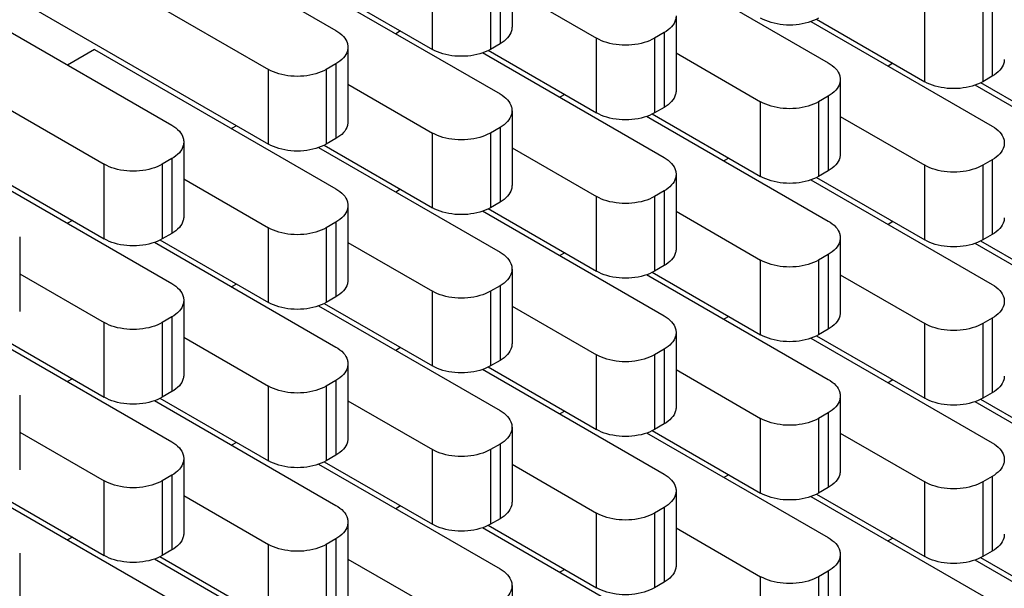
# Model space of a CAD drawing. Header units: inches. Extents: x 0 to 34, y 0 to 22.
# Tile 44 of 59: x 24.563 to 25.284, y 15.785 to 16.202. Entities that reach past the tile are written whole.
import ezdxf

# ---------------------------------------------------------------- set-up
doc = ezdxf.new("R2010")
doc.units = ezdxf.units.IN
doc.header["$LTSCALE"] = 1.87
doc.header["$MEASUREMENT"] = 0
doc.layers.get('0').update_dxf_attribs({"linetype": 'CONTINUOUS'})

msp = doc.modelspace()

# ---------------------------------------------------------------- linework, layer by layer
at = {"color": 7, "linetype": 'CONTINUOUS'}
for p, q in [((24.61805, 16.29594), (24.79483, 16.19387)), ((24.68877, 16.28206), (24.86554, 16.18)), ((24.56856, 16.26736), (24.74533, 16.16529)), ((24.92383, 16.25103), (24.92383, 16.19633)), ((24.73826, 16.24941), (24.91504, 16.14734)), ((25.02246, 16.247), (25.15546, 16.17021)), ((24.91504, 16.23878), (24.91504, 16.18408)), ((24.86554, 16.18), (24.86554, 16.2347)), ((24.90797, 16.2347), (24.90797, 16.18)), ((24.49785, 16.22653), (24.67462, 16.12446)), ((24.92383, 16.22392), (24.98575, 16.18817)), ((25.27566, 16.21512), (25.27566, 16.16042)), ((24.56856, 16.21266), (24.74533, 16.11059)), ((25.22617, 16.15634), (25.22617, 16.21104)), ((25.26859, 16.21104), (25.26859, 16.15634)), ((25.04403, 16.2045), (25.04403, 16.14979)), ((25.14267, 16.20047), (25.27566, 16.12368)), ((25.14676, 16.20219), (25.22617, 16.15634)), ((24.44835, 16.19795), (24.62513, 16.09589)), ((24.84219, 16.19348), (24.83866, 16.19144)), ((25.03525, 16.19225), (25.02818, 16.18817)), ((25.03525, 16.19225), (25.03525, 16.13755)), ((24.98575, 16.13346), (24.98575, 16.18817)), ((25.02818, 16.18817), (25.02818, 16.13346)), ((24.61805, 16.18), (24.59825, 16.16856)), ((24.61805, 16.18), (24.79483, 16.07793)), ((24.80362, 16.18162), (24.80362, 16.12692)), ((24.90634, 16.17931), (24.98575, 16.13346)), ((24.91504, 16.18408), (24.90797, 16.18)), ((24.90225, 16.1776), (25.03525, 16.10081)), ((25.04403, 16.17739), (25.10596, 16.14163)), ((24.74533, 16.11059), (24.74533, 16.16529)), ((24.79483, 16.16937), (24.78776, 16.16529)), ((24.78776, 16.16529), (24.78776, 16.11059)), ((24.79483, 16.16937), (24.79483, 16.11467)), ((25.20282, 16.16982), (25.19929, 16.16778)), ((25.16424, 16.15797), (25.16424, 16.10326)), ((25.27566, 16.16042), (25.26859, 16.15634)), ((24.80362, 16.15451), (24.86554, 16.11876)), ((25.26288, 16.15394), (25.39587, 16.07715)), ((25.26697, 16.15566), (25.34637, 16.10981)), ((24.44835, 16.14325), (24.62513, 16.04118)), ((24.9624, 16.14694), (24.95887, 16.14491)), ((25.10596, 16.08693), (25.10596, 16.14163)), ((25.15546, 16.14572), (25.14838, 16.14163)), ((25.14838, 16.14163), (25.14838, 16.08693)), ((25.15546, 16.14572), (25.15546, 16.09101)), ((24.92383, 16.13509), (24.92383, 16.08039)), ((25.03525, 16.13755), (25.02818, 16.13346)), ((25.02246, 16.13106), (25.15546, 16.05427)), ((25.02655, 16.13278), (25.10596, 16.08693)), ((25.16424, 16.13086), (25.22617, 16.0951)), ((24.72198, 16.12407), (24.71845, 16.12203)), ((24.91504, 16.12284), (24.90797, 16.11876)), ((24.91504, 16.12284), (24.91504, 16.06814)), ((24.79483, 16.11467), (24.78776, 16.11059)), ((24.86554, 16.06406), (24.86554, 16.11876)), ((24.90797, 16.11876), (24.90797, 16.06406)), ((24.49785, 16.11059), (24.67462, 16.00853)), ((24.68341, 16.11222), (24.68341, 16.05751)), ((24.78204, 16.10819), (24.91504, 16.0314)), ((24.78613, 16.10991), (24.86554, 16.06406)), ((24.92383, 16.10798), (24.98575, 16.07223)), ((24.67462, 16.09997), (24.66755, 16.09589)), ((24.67462, 16.09997), (24.67462, 16.04526)), ((25.08261, 16.10041), (25.07908, 16.09837)), ((25.27566, 16.09919), (25.26859, 16.0951)), ((25.27566, 16.09919), (25.27566, 16.04448)), ((24.62513, 16.04118), (24.62513, 16.09589)), ((24.66755, 16.09589), (24.66755, 16.04118)), ((25.22617, 16.0404), (25.22617, 16.0951)), ((25.26859, 16.0951), (25.26859, 16.0404)), ((24.68341, 16.08511), (24.74533, 16.04935)), ((25.04403, 16.08856), (25.04403, 16.03386)), ((25.14267, 16.08453), (25.27566, 16.00774)), ((25.14676, 16.08625), (25.22617, 16.0404)), ((25.15546, 16.09101), (25.14838, 16.08693)), ((24.84219, 16.07754), (24.83866, 16.0755)), ((24.98575, 16.01752), (24.98575, 16.07223)), ((25.03525, 16.07631), (25.02818, 16.07223)), ((25.02818, 16.07223), (25.02818, 16.01752)), ((25.03525, 16.07631), (25.03525, 16.02161)), ((24.80362, 16.06568), (24.80362, 16.01098)), ((24.90634, 16.06337), (24.98575, 16.01752)), ((24.91504, 16.06814), (24.90797, 16.06406)), ((24.90225, 16.06166), (25.03525, 15.98487)), ((25.04403, 16.06145), (25.10596, 16.0257)), ((24.60178, 16.05466), (24.59825, 16.05262)), ((24.74533, 15.99465), (24.74533, 16.04935)), ((24.79483, 16.05344), (24.78776, 16.04935)), ((24.78776, 16.04935), (24.78776, 15.99465)), ((24.79483, 16.05344), (24.79483, 15.99873)), ((25.20282, 16.05388), (25.19929, 16.05184)), ((24.5632, 16.04281), (24.5632, 15.98811)), ((24.67462, 16.04526), (24.66755, 16.04118)), ((25.16424, 16.04203), (25.16424, 15.98732)), ((25.27566, 16.04448), (25.26859, 16.0404)), ((24.66184, 16.03878), (24.79483, 15.96199)), ((24.66593, 16.0405), (24.74533, 15.99465)), ((24.80362, 16.03858), (24.86554, 16.00282)), ((25.26288, 16.038), (25.39587, 15.96121)), ((25.26697, 16.03972), (25.34637, 15.99387)), ((24.9624, 16.03101), (24.95887, 16.02897)), ((25.15546, 16.02978), (25.14838, 16.0257)), ((25.15546, 16.02978), (25.15546, 15.97507)), ((24.92383, 16.01915), (24.92383, 15.96445)), ((25.03525, 16.02161), (25.02818, 16.01752)), ((25.10596, 15.97099), (25.10596, 16.0257)), ((25.14838, 16.0257), (25.14838, 15.97099)), ((24.5632, 16.0157), (24.62513, 15.97995)), ((25.02246, 16.01513), (25.15546, 15.93834)), ((25.02655, 16.01684), (25.10596, 15.97099)), ((25.16424, 16.01492), (25.22617, 15.97916)), ((24.72198, 16.00813), (24.71845, 16.00609)), ((24.91504, 16.0069), (24.90797, 16.00282)), ((24.91504, 16.0069), (24.91504, 15.9522)), ((24.79483, 15.99873), (24.78776, 15.99465)), ((24.86554, 15.94812), (24.86554, 16.00282)), ((24.90797, 16.00282), (24.90797, 15.94812)), ((24.68341, 15.99628), (24.68341, 15.94157)), ((24.78204, 15.99225), (24.91504, 15.91546)), ((24.78613, 15.99397), (24.86554, 15.94812)), ((24.92383, 15.99204), (24.98575, 15.95629)), ((24.67462, 15.98403), (24.66755, 15.97995)), ((24.67462, 15.98403), (24.67462, 15.92933)), ((25.08261, 15.98447), (25.07908, 15.98244)), ((25.27566, 15.98325), (25.26859, 15.97916)), ((25.27566, 15.98325), (25.27566, 15.92854)), ((24.62513, 15.92524), (24.62513, 15.97995)), ((24.66755, 15.97995), (24.66755, 15.92524)), ((25.22617, 15.92446), (25.22617, 15.97916)), ((25.26859, 15.97916), (25.26859, 15.92446)), ((24.54163, 15.96938), (24.67462, 15.89259)), ((24.54572, 15.97109), (24.62513, 15.92524)), ((24.68341, 15.96917), (24.74533, 15.93341)), ((25.04403, 15.97262), (25.04403, 15.91792)), ((25.14267, 15.96859), (25.27566, 15.8918)), ((25.14676, 15.97031), (25.22617, 15.92446)), ((25.15546, 15.97507), (25.14838, 15.97099)), ((24.84219, 15.9616), (24.83866, 15.95956)), ((24.98575, 15.90159), (24.98575, 15.95629)), ((25.03525, 15.96037), (25.02818, 15.95629)), ((25.02818, 15.95629), (25.02818, 15.90159)), ((25.03525, 15.96037), (25.03525, 15.90567)), ((24.80362, 15.94975), (24.80362, 15.89504)), ((24.90634, 15.94744), (24.98575, 15.90159)), ((24.91504, 15.9522), (24.90797, 15.94812)), ((24.90225, 15.94572), (25.03525, 15.86893)), ((25.04403, 15.94551), (25.10596, 15.90976)), ((24.60178, 15.93872), (24.59825, 15.93669)), ((24.74533, 15.87871), (24.74533, 15.93341)), ((24.79483, 15.9375), (24.78776, 15.93341)), ((24.78776, 15.93341), (24.78776, 15.87871)), ((24.79483, 15.9375), (24.79483, 15.88279)), ((25.20282, 15.93794), (25.19929, 15.9359)), ((24.5632, 15.92687), (24.5632, 15.87217)), ((24.67462, 15.92933), (24.66755, 15.92524)), ((25.16424, 15.92609), (25.16424, 15.87138)), ((25.27566, 15.92854), (25.26859, 15.92446)), ((24.66184, 15.92284), (24.79483, 15.84605)), ((24.66593, 15.92456), (24.74533, 15.87871)), ((24.80362, 15.92264), (24.86554, 15.88688)), ((25.26288, 15.92206), (25.39587, 15.84527)), ((25.26697, 15.92378), (25.34637, 15.87793)), ((24.9624, 15.91507), (24.95887, 15.91303)), ((25.15546, 15.91384), (25.14838, 15.90976)), ((25.15546, 15.91384), (25.15546, 15.85914)), ((25.03525, 15.90567), (25.02818, 15.90159)), ((25.10596, 15.85505), (25.10596, 15.90976)), ((25.14838, 15.90976), (25.14838, 15.85505)), ((24.5632, 15.89976), (24.62513, 15.86401)), ((24.92383, 15.90321), (24.92383, 15.84851)), ((25.02246, 15.89919), (25.15546, 15.8224)), ((25.02655, 15.9009), (25.10596, 15.85505)), ((25.16424, 15.89898), (25.22617, 15.86322)), ((24.72198, 15.89219), (24.71845, 15.89015)), ((24.91504, 15.89097), (24.90797, 15.88688)), ((24.91504, 15.89097), (24.91504, 15.83626)), ((24.79483, 15.88279), (24.78776, 15.87871)), ((24.86554, 15.83218), (24.86554, 15.88688)), ((24.90797, 15.88688), (24.90797, 15.83218)), ((24.68341, 15.88034), (24.68341, 15.82564)), ((24.78204, 15.87631), (24.91504, 15.79952)), ((24.78613, 15.87803), (24.86554, 15.83218)), ((24.92383, 15.8761), (24.98575, 15.84035)), ((24.67462, 15.86809), (24.66755, 15.86401)), ((24.67462, 15.86809), (24.67462, 15.81339)), ((25.08261, 15.86853), (25.07908, 15.8665)), ((24.62513, 15.8093), (24.62513, 15.86401)), ((24.66755, 15.86401), (24.66755, 15.8093)), ((25.22617, 15.80852), (25.22617, 15.86322)), ((25.27566, 15.86731), (25.26859, 15.86322)), ((25.26859, 15.86322), (25.26859, 15.80852)), ((25.27566, 15.86731), (25.27566, 15.8126)), ((24.54163, 15.85344), (24.67462, 15.77665)), ((24.54572, 15.85515), (24.62513, 15.8093)), ((24.68341, 15.85323), (24.74533, 15.81748)), ((25.04403, 15.85668), (25.04403, 15.80198)), ((25.14676, 15.85437), (25.22617, 15.80852)), ((25.15546, 15.85914), (25.14838, 15.85505)), ((25.14267, 15.85266), (25.27566, 15.77587)), ((24.84219, 15.84566), (24.83866, 15.84362)), ((24.98575, 15.78565), (24.98575, 15.84035)), ((25.03525, 15.84443), (25.02818, 15.84035)), ((25.02818, 15.84035), (25.02818, 15.78565)), ((25.03525, 15.84443), (25.03525, 15.78973)), ((24.80362, 15.83381), (24.80362, 15.7791)), ((24.90634, 15.8315), (24.98575, 15.78565)), ((24.91504, 15.83626), (24.90797, 15.83218)), ((24.90225, 15.82978), (25.03525, 15.75299)), ((25.04403, 15.82957), (25.10596, 15.79382)), ((24.60178, 15.82279), (24.59825, 15.82075)), ((24.74533, 15.76277), (24.74533, 15.81748)), ((24.79483, 15.82156), (24.78776, 15.81748)), ((24.78776, 15.81748), (24.78776, 15.76277)), ((24.79483, 15.82156), (24.79483, 15.76685)), ((25.20282, 15.822), (25.19929, 15.81996)), ((24.5632, 15.81093), (24.5632, 15.75623)), ((24.67462, 15.81339), (24.66755, 15.8093)), ((25.16424, 15.81015), (25.16424, 15.75545)), ((25.27566, 15.8126), (25.26859, 15.80852)), ((24.66184, 15.80691), (24.79483, 15.73012)), ((24.66593, 15.80862), (24.74533, 15.76277)), ((24.80362, 15.8067), (24.86554, 15.77094)), ((25.26288, 15.80612), (25.39587, 15.72933)), ((25.26697, 15.80784), (25.34637, 15.76199)), ((24.9624, 15.79913), (24.95887, 15.79709)), ((25.15546, 15.7979), (25.14838, 15.79382)), ((25.15546, 15.7979), (25.15546, 15.7432)), ((25.03525, 15.78973), (25.02818, 15.78565)), ((25.10596, 15.73911), (25.10596, 15.79382)), ((25.14838, 15.79382), (25.14838, 15.73911)), ((24.92383, 15.78727), (24.92383, 15.73257))]:
    msp.add_line(p, q, dxfattribs=at)
for points, knots in [([(25.04402, 16.2045), (25.04402, 16.20358), (25.04364, 16.20067), (25.0408, 16.19605), (25.03728, 16.19342), (25.03525, 16.19225)], [0, 0, 0, 0, 0.172913, 0.550314, 1, 1, 1, 1]), ([(25.14838, 16.20287), (25.14601, 16.2015), (25.14059, 16.19932), (25.13179, 16.19772), (25.12255, 16.19772), (25.11375, 16.19932), (25.10834, 16.2015), (25.10596, 16.20287)], [0, 0, 0, 0, 0.187064, 0.393389, 0.606611, 0.812936, 1, 1, 1, 1]), ([(24.79483, 16.19387), (24.79687, 16.1927), (24.80039, 16.19007), (24.80323, 16.18545), (24.8036, 16.18254), (24.8036, 16.18162)], [0, 0, 0, 0, 0.449686, 0.827087, 1, 1, 1, 1]), ([(24.92381, 16.19633), (24.92381, 16.19541), (24.92344, 16.1925), (24.9206, 16.18788), (24.91707, 16.18525), (24.91504, 16.18408)], [0, 0, 0, 0, 0.172913, 0.550314, 1, 1, 1, 1]), ([(25.02818, 16.18817), (25.0258, 16.18679), (25.02038, 16.18462), (25.01158, 16.18302), (25.00235, 16.18302), (24.99354, 16.18462), (24.98813, 16.18679), (24.98575, 16.18817)], [0, 0, 0, 0, 0.187064, 0.393389, 0.606611, 0.812936, 1, 1, 1, 1]), ([(24.8036, 16.18162), (24.8036, 16.18071), (24.80323, 16.17779), (24.80039, 16.17318), (24.79687, 16.17055), (24.79483, 16.16937)], [0, 0, 0, 0, 0.172913, 0.550314, 1, 1, 1, 1]), ([(24.90797, 16.18), (24.90559, 16.17862), (24.90018, 16.17644), (24.89137, 16.17485), (24.88214, 16.17485), (24.87333, 16.17644), (24.86792, 16.17862), (24.86554, 16.18)], [0, 0, 0, 0, 0.187064, 0.393389, 0.606611, 0.812936, 1, 1, 1, 1]), ([(25.28443, 16.17267), (25.28443, 16.17175), (25.28406, 16.16884), (25.28122, 16.16422), (25.2777, 16.16159), (25.27566, 16.16042)], [0, 0, 0, 0, 0.172913, 0.550314, 1, 1, 1, 1]), ([(24.78776, 16.16529), (24.78538, 16.16392), (24.77997, 16.16174), (24.77116, 16.16015), (24.76193, 16.16015), (24.75313, 16.16174), (24.74771, 16.16392), (24.74533, 16.16529)], [0, 0, 0, 0, 0.187064, 0.393389, 0.606611, 0.812936, 1, 1, 1, 1]), ([(25.15546, 16.17021), (25.15749, 16.16904), (25.16101, 16.16641), (25.16385, 16.16179), (25.16423, 16.15888), (25.16423, 16.15797)], [0, 0, 0, 0, 0.449686, 0.827087, 1, 1, 1, 1]), ([(25.16423, 16.15797), (25.16423, 16.15705), (25.16385, 16.15414), (25.16101, 16.14952), (25.15749, 16.14689), (25.15546, 16.14572)], [0, 0, 0, 0, 0.172913, 0.550314, 1, 1, 1, 1]), ([(25.26859, 16.15634), (25.26622, 16.15497), (25.2608, 16.15279), (25.252, 16.15119), (25.24276, 16.15119), (25.23396, 16.15279), (25.22854, 16.15497), (25.22617, 16.15634)], [0, 0, 0, 0, 0.187064, 0.393389, 0.606611, 0.812936, 1, 1, 1, 1]), ([(25.04402, 16.14979), (25.04402, 16.14888), (25.04364, 16.14596), (25.0408, 16.14135), (25.03728, 16.13872), (25.03525, 16.13755)], [0, 0, 0, 0, 0.172913, 0.550314, 1, 1, 1, 1]), ([(24.91504, 16.14734), (24.91707, 16.14616), (24.9206, 16.14354), (24.92344, 16.13892), (24.92381, 16.13601), (24.92381, 16.13509)], [0, 0, 0, 0, 0.449686, 0.827087, 1, 1, 1, 1]), ([(25.14838, 16.14163), (25.14601, 16.14026), (25.14059, 16.13808), (25.13179, 16.13649), (25.12255, 16.13649), (25.11375, 16.13808), (25.10834, 16.14026), (25.10596, 16.14163)], [0, 0, 0, 0, 0.187064, 0.393389, 0.606611, 0.812936, 1, 1, 1, 1]), ([(24.92381, 16.13509), (24.92381, 16.13418), (24.92344, 16.13126), (24.9206, 16.12665), (24.91707, 16.12402), (24.91504, 16.12284)], [0, 0, 0, 0, 0.172913, 0.550314, 1, 1, 1, 1]), ([(25.02818, 16.13346), (25.0258, 16.13209), (25.02038, 16.12991), (25.01158, 16.12832), (25.00235, 16.12832), (24.99354, 16.12991), (24.98813, 16.13209), (24.98575, 16.13346)], [0, 0, 0, 0, 0.187064, 0.393389, 0.606611, 0.812936, 1, 1, 1, 1]), ([(24.67462, 16.12446), (24.67666, 16.12329), (24.68018, 16.12066), (24.68302, 16.11605), (24.68339, 16.11313), (24.68339, 16.11222)], [0, 0, 0, 0, 0.449686, 0.827087, 1, 1, 1, 1]), ([(24.8036, 16.12692), (24.8036, 16.126), (24.80323, 16.12309), (24.80039, 16.11847), (24.79687, 16.11585), (24.79483, 16.11467)], [0, 0, 0, 0, 0.172913, 0.550314, 1, 1, 1, 1]), ([(25.27566, 16.12368), (25.2777, 16.12251), (25.28122, 16.11988), (25.28406, 16.11526), (25.28443, 16.11235), (25.28443, 16.11143)], [0, 0, 0, 0, 0.449686, 0.827087, 1, 1, 1, 1]), ([(24.90797, 16.11876), (24.90559, 16.11739), (24.90018, 16.11521), (24.89137, 16.11361), (24.88214, 16.11361), (24.87333, 16.11521), (24.86792, 16.11739), (24.86554, 16.11876)], [0, 0, 0, 0, 0.187064, 0.393389, 0.606611, 0.812936, 1, 1, 1, 1]), ([(24.68339, 16.11222), (24.68339, 16.1113), (24.68302, 16.10839), (24.68018, 16.10377), (24.67666, 16.10114), (24.67462, 16.09997)], [0, 0, 0, 0, 0.172913, 0.550314, 1, 1, 1, 1]), ([(24.78776, 16.11059), (24.78538, 16.10922), (24.77997, 16.10704), (24.77116, 16.10544), (24.76193, 16.10544), (24.75313, 16.10704), (24.74771, 16.10922), (24.74533, 16.11059)], [0, 0, 0, 0, 0.187064, 0.393389, 0.606611, 0.812936, 1, 1, 1, 1]), ([(25.28443, 16.11143), (25.28443, 16.11052), (25.28406, 16.1076), (25.28122, 16.10299), (25.2777, 16.10036), (25.27566, 16.09919)], [0, 0, 0, 0, 0.172913, 0.550314, 1, 1, 1, 1]), ([(25.03525, 16.10081), (25.03728, 16.09963), (25.0408, 16.097), (25.04364, 16.09239), (25.04402, 16.08947), (25.04402, 16.08856)], [0, 0, 0, 0, 0.449686, 0.827087, 1, 1, 1, 1]), ([(25.16423, 16.10326), (25.16423, 16.10235), (25.16385, 16.09943), (25.16101, 16.09482), (25.15749, 16.09219), (25.15546, 16.09101)], [0, 0, 0, 0, 0.172913, 0.550314, 1, 1, 1, 1]), ([(24.66755, 16.09589), (24.66517, 16.09451), (24.65976, 16.09233), (24.65096, 16.09074), (24.64172, 16.09074), (24.63292, 16.09233), (24.6275, 16.09451), (24.62513, 16.09589)], [0, 0, 0, 0, 0.187064, 0.393389, 0.606611, 0.812936, 1, 1, 1, 1]), ([(25.26859, 16.0951), (25.26622, 16.09373), (25.2608, 16.09155), (25.252, 16.08996), (25.24276, 16.08996), (25.23396, 16.09155), (25.22854, 16.09373), (25.22617, 16.0951)], [0, 0, 0, 0, 0.187064, 0.393389, 0.606611, 0.812936, 1, 1, 1, 1]), ([(25.04402, 16.08856), (25.04402, 16.08764), (25.04364, 16.08473), (25.0408, 16.08011), (25.03728, 16.07749), (25.03525, 16.07631)], [0, 0, 0, 0, 0.172913, 0.550314, 1, 1, 1, 1]), ([(25.14838, 16.08693), (25.14601, 16.08556), (25.14059, 16.08338), (25.13179, 16.08179), (25.12255, 16.08179), (25.11375, 16.08338), (25.10834, 16.08556), (25.10596, 16.08693)], [0, 0, 0, 0, 0.187064, 0.393389, 0.606611, 0.812936, 1, 1, 1, 1]), ([(24.79483, 16.07793), (24.79687, 16.07676), (24.80039, 16.07413), (24.80323, 16.06951), (24.8036, 16.0666), (24.8036, 16.06568)], [0, 0, 0, 0, 0.449686, 0.827087, 1, 1, 1, 1]), ([(24.92381, 16.08039), (24.92381, 16.07947), (24.92344, 16.07656), (24.9206, 16.07194), (24.91707, 16.06931), (24.91504, 16.06814)], [0, 0, 0, 0, 0.172913, 0.550314, 1, 1, 1, 1]), ([(25.02818, 16.07223), (25.0258, 16.07086), (25.02038, 16.06868), (25.01158, 16.06708), (25.00235, 16.06708), (24.99354, 16.06868), (24.98813, 16.07086), (24.98575, 16.07223)], [0, 0, 0, 0, 0.187064, 0.393389, 0.606611, 0.812936, 1, 1, 1, 1]), ([(24.8036, 16.06568), (24.8036, 16.06477), (24.80323, 16.06185), (24.80039, 16.05724), (24.79687, 16.05461), (24.79483, 16.05344)], [0, 0, 0, 0, 0.172913, 0.550314, 1, 1, 1, 1]), ([(24.90797, 16.06406), (24.90559, 16.06268), (24.90018, 16.06051), (24.89137, 16.05891), (24.88214, 16.05891), (24.87333, 16.06051), (24.86792, 16.06268), (24.86554, 16.06406)], [0, 0, 0, 0, 0.187064, 0.393389, 0.606611, 0.812936, 1, 1, 1, 1]), ([(24.68339, 16.05751), (24.68339, 16.0566), (24.68302, 16.05368), (24.68018, 16.04907), (24.67666, 16.04644), (24.67462, 16.04526)], [0, 0, 0, 0, 0.172913, 0.550314, 1, 1, 1, 1]), ([(25.28443, 16.05673), (25.28443, 16.05581), (25.28406, 16.0529), (25.28122, 16.04828), (25.2777, 16.04566), (25.27566, 16.04448)], [0, 0, 0, 0, 0.172913, 0.550314, 1, 1, 1, 1]), ([(24.78776, 16.04935), (24.78538, 16.04798), (24.77997, 16.0458), (24.77116, 16.04421), (24.76193, 16.04421), (24.75313, 16.0458), (24.74771, 16.04798), (24.74533, 16.04935)], [0, 0, 0, 0, 0.187064, 0.393389, 0.606611, 0.812936, 1, 1, 1, 1]), ([(25.15546, 16.05427), (25.15749, 16.0531), (25.16101, 16.05047), (25.16385, 16.04586), (25.16423, 16.04294), (25.16423, 16.04203)], [0, 0, 0, 0, 0.449686, 0.827087, 1, 1, 1, 1]), ([(24.66755, 16.04118), (24.66517, 16.03981), (24.65976, 16.03763), (24.65096, 16.03604), (24.64172, 16.03604), (24.63292, 16.03763), (24.6275, 16.03981), (24.62513, 16.04118)], [0, 0, 0, 0, 0.187064, 0.393389, 0.606611, 0.812936, 1, 1, 1, 1]), ([(25.16423, 16.04203), (25.16423, 16.04111), (25.16385, 16.0382), (25.16101, 16.03358), (25.15749, 16.03095), (25.15546, 16.02978)], [0, 0, 0, 0, 0.172913, 0.550314, 1, 1, 1, 1]), ([(25.04402, 16.03386), (25.04402, 16.03294), (25.04364, 16.03003), (25.0408, 16.02541), (25.03728, 16.02278), (25.03525, 16.02161)], [0, 0, 0, 0, 0.172913, 0.550314, 1, 1, 1, 1]), ([(25.26859, 16.0404), (25.26622, 16.03903), (25.2608, 16.03685), (25.252, 16.03525), (25.24276, 16.03525), (25.23396, 16.03685), (25.22854, 16.03903), (25.22617, 16.0404)], [0, 0, 0, 0, 0.187064, 0.393389, 0.606611, 0.812936, 1, 1, 1, 1]), ([(24.91504, 16.0314), (24.91707, 16.03023), (24.9206, 16.0276), (24.92344, 16.02298), (24.92381, 16.02007), (24.92381, 16.01915)], [0, 0, 0, 0, 0.449686, 0.827087, 1, 1, 1, 1]), ([(24.92381, 16.01915), (24.92381, 16.01824), (24.92344, 16.01532), (24.9206, 16.01071), (24.91707, 16.00808), (24.91504, 16.0069)], [0, 0, 0, 0, 0.172913, 0.550314, 1, 1, 1, 1]), ([(25.14838, 16.0257), (25.14601, 16.02432), (25.14059, 16.02214), (25.13179, 16.02055), (25.12255, 16.02055), (25.11375, 16.02214), (25.10834, 16.02432), (25.10596, 16.0257)], [0, 0, 0, 0, 0.187064, 0.393389, 0.606611, 0.812936, 1, 1, 1, 1]), ([(25.02818, 16.01752), (25.0258, 16.01615), (25.02038, 16.01397), (25.01158, 16.01238), (25.00235, 16.01238), (24.99354, 16.01397), (24.98813, 16.01615), (24.98575, 16.01752)], [0, 0, 0, 0, 0.187064, 0.393389, 0.606611, 0.812936, 1, 1, 1, 1]), ([(24.67462, 16.00853), (24.67666, 16.00735), (24.68018, 16.00472), (24.68302, 16.00011), (24.68339, 15.99719), (24.68339, 15.99628)], [0, 0, 0, 0, 0.449686, 0.827087, 1, 1, 1, 1]), ([(24.8036, 16.01098), (24.8036, 16.01007), (24.80323, 16.00715), (24.80039, 16.00254), (24.79687, 15.99991), (24.79483, 15.99873)], [0, 0, 0, 0, 0.172913, 0.550314, 1, 1, 1, 1]), ([(25.27566, 16.00774), (25.2777, 16.00657), (25.28122, 16.00394), (25.28406, 15.99932), (25.28443, 15.99641), (25.28443, 15.99549)], [0, 0, 0, 0, 0.449686, 0.827087, 1, 1, 1, 1]), ([(24.90797, 16.00282), (24.90559, 16.00145), (24.90018, 15.99927), (24.89137, 15.99768), (24.88214, 15.99768), (24.87333, 15.99927), (24.86792, 16.00145), (24.86554, 16.00282)], [0, 0, 0, 0, 0.187064, 0.393389, 0.606611, 0.812936, 1, 1, 1, 1]), ([(24.68339, 15.99628), (24.68339, 15.99536), (24.68302, 15.99245), (24.68018, 15.98783), (24.67666, 15.9852), (24.67462, 15.98403)], [0, 0, 0, 0, 0.172913, 0.550314, 1, 1, 1, 1]), ([(24.78776, 15.99465), (24.78538, 15.99328), (24.77997, 15.9911), (24.77116, 15.9895), (24.76193, 15.9895), (24.75313, 15.9911), (24.74771, 15.99328), (24.74533, 15.99465)], [0, 0, 0, 0, 0.187064, 0.393389, 0.606611, 0.812936, 1, 1, 1, 1]), ([(25.28443, 15.99549), (25.28443, 15.99458), (25.28406, 15.99167), (25.28122, 15.98705), (25.2777, 15.98442), (25.27566, 15.98325)], [0, 0, 0, 0, 0.172913, 0.550314, 1, 1, 1, 1]), ([(25.03525, 15.98487), (25.03728, 15.98369), (25.0408, 15.98106), (25.04364, 15.97645), (25.04402, 15.97354), (25.04402, 15.97262)], [0, 0, 0, 0, 0.449686, 0.827087, 1, 1, 1, 1]), ([(25.16423, 15.98732), (25.16423, 15.98641), (25.16385, 15.98349), (25.16101, 15.97888), (25.15749, 15.97625), (25.15546, 15.97507)], [0, 0, 0, 0, 0.172913, 0.550314, 1, 1, 1, 1]), ([(24.66755, 15.97995), (24.66517, 15.97857), (24.65976, 15.9764), (24.65096, 15.9748), (24.64172, 15.9748), (24.63292, 15.9764), (24.6275, 15.97857), (24.62513, 15.97995)], [0, 0, 0, 0, 0.187064, 0.393389, 0.606611, 0.812936, 1, 1, 1, 1]), ([(25.26859, 15.97916), (25.26622, 15.97779), (25.2608, 15.97561), (25.252, 15.97402), (25.24276, 15.97402), (25.23396, 15.97561), (25.22854, 15.97779), (25.22617, 15.97916)], [0, 0, 0, 0, 0.187064, 0.393389, 0.606611, 0.812936, 1, 1, 1, 1]), ([(25.04402, 15.97262), (25.04402, 15.9717), (25.04364, 15.96879), (25.0408, 15.96417), (25.03728, 15.96155), (25.03525, 15.96037)], [0, 0, 0, 0, 0.172913, 0.550314, 1, 1, 1, 1]), ([(25.14838, 15.97099), (25.14601, 15.96962), (25.14059, 15.96744), (25.13179, 15.96585), (25.12255, 15.96585), (25.11375, 15.96744), (25.10834, 15.96962), (25.10596, 15.97099)], [0, 0, 0, 0, 0.187064, 0.393389, 0.606611, 0.812936, 1, 1, 1, 1]), ([(24.79483, 15.96199), (24.79687, 15.96082), (24.80039, 15.95819), (24.80323, 15.95357), (24.8036, 15.95066), (24.8036, 15.94975)], [0, 0, 0, 0, 0.449686, 0.827087, 1, 1, 1, 1]), ([(24.92381, 15.96445), (24.92381, 15.96353), (24.92344, 15.96062), (24.9206, 15.956), (24.91707, 15.95337), (24.91504, 15.9522)], [0, 0, 0, 0, 0.172913, 0.550314, 1, 1, 1, 1]), ([(25.02818, 15.95629), (25.0258, 15.95492), (25.02038, 15.95274), (25.01158, 15.95114), (25.00235, 15.95114), (24.99354, 15.95274), (24.98813, 15.95492), (24.98575, 15.95629)], [0, 0, 0, 0, 0.187064, 0.393389, 0.606611, 0.812936, 1, 1, 1, 1]), ([(24.8036, 15.94975), (24.8036, 15.94883), (24.80323, 15.94592), (24.80039, 15.9413), (24.79687, 15.93867), (24.79483, 15.9375)], [0, 0, 0, 0, 0.172913, 0.550314, 1, 1, 1, 1]), ([(24.90797, 15.94812), (24.90559, 15.94675), (24.90018, 15.94457), (24.89137, 15.94297), (24.88214, 15.94297), (24.87333, 15.94457), (24.86792, 15.94675), (24.86554, 15.94812)], [0, 0, 0, 0, 0.187064, 0.393389, 0.606611, 0.812936, 1, 1, 1, 1]), ([(24.68339, 15.94157), (24.68339, 15.94066), (24.68302, 15.93774), (24.68018, 15.93313), (24.67666, 15.9305), (24.67462, 15.92933)], [0, 0, 0, 0, 0.172913, 0.550314, 1, 1, 1, 1]), ([(25.28443, 15.94079), (25.28443, 15.93988), (25.28406, 15.93696), (25.28122, 15.93235), (25.2777, 15.92972), (25.27566, 15.92854)], [0, 0, 0, 0, 0.172913, 0.550314, 1, 1, 1, 1]), ([(24.78776, 15.93341), (24.78538, 15.93204), (24.77997, 15.92986), (24.77116, 15.92827), (24.76193, 15.92827), (24.75313, 15.92986), (24.74771, 15.93204), (24.74533, 15.93341)], [0, 0, 0, 0, 0.187064, 0.393389, 0.606611, 0.812936, 1, 1, 1, 1]), ([(25.15546, 15.93834), (25.15749, 15.93716), (25.16101, 15.93453), (25.16385, 15.92992), (25.16423, 15.927), (25.16423, 15.92609)], [0, 0, 0, 0, 0.449686, 0.827087, 1, 1, 1, 1]), ([(24.66755, 15.92524), (24.66517, 15.92387), (24.65976, 15.92169), (24.65096, 15.9201), (24.64172, 15.9201), (24.63292, 15.92169), (24.6275, 15.92387), (24.62513, 15.92524)], [0, 0, 0, 0, 0.187064, 0.393389, 0.606611, 0.812936, 1, 1, 1, 1]), ([(25.16423, 15.92609), (25.16423, 15.92517), (25.16385, 15.92226), (25.16101, 15.91764), (25.15749, 15.91501), (25.15546, 15.91384)], [0, 0, 0, 0, 0.172913, 0.550314, 1, 1, 1, 1]), ([(25.26859, 15.92446), (25.26622, 15.92309), (25.2608, 15.92091), (25.252, 15.91932), (25.24276, 15.91932), (25.23396, 15.92091), (25.22854, 15.92309), (25.22617, 15.92446)], [0, 0, 0, 0, 0.187064, 0.393389, 0.606611, 0.812936, 1, 1, 1, 1]), ([(24.91504, 15.91546), (24.91707, 15.91429), (24.9206, 15.91166), (24.92344, 15.90704), (24.92381, 15.90413), (24.92381, 15.90321)], [0, 0, 0, 0, 0.449686, 0.827087, 1, 1, 1, 1]), ([(25.04402, 15.91792), (25.04402, 15.917), (25.04364, 15.91409), (25.0408, 15.90947), (25.03728, 15.90684), (25.03525, 15.90567)], [0, 0, 0, 0, 0.172913, 0.550314, 1, 1, 1, 1]), ([(25.14838, 15.90976), (25.14601, 15.90838), (25.14059, 15.90621), (25.13179, 15.90461), (25.12255, 15.90461), (25.11375, 15.90621), (25.10834, 15.90838), (25.10596, 15.90976)], [0, 0, 0, 0, 0.187064, 0.393389, 0.606611, 0.812936, 1, 1, 1, 1]), ([(24.92381, 15.90321), (24.92381, 15.9023), (24.92344, 15.89938), (24.9206, 15.89477), (24.91707, 15.89214), (24.91504, 15.89097)], [0, 0, 0, 0, 0.172913, 0.550314, 1, 1, 1, 1]), ([(25.02818, 15.90159), (25.0258, 15.90021), (25.02038, 15.89803), (25.01158, 15.89644), (25.00235, 15.89644), (24.99354, 15.89803), (24.98813, 15.90021), (24.98575, 15.90159)], [0, 0, 0, 0, 0.187064, 0.393389, 0.606611, 0.812936, 1, 1, 1, 1]), ([(24.67462, 15.89259), (24.67666, 15.89141), (24.68018, 15.88878), (24.68302, 15.88417), (24.68339, 15.88125), (24.68339, 15.88034)], [0, 0, 0, 0, 0.449686, 0.827087, 1, 1, 1, 1]), ([(24.8036, 15.89504), (24.8036, 15.89413), (24.80323, 15.89121), (24.80039, 15.8866), (24.79687, 15.88397), (24.79483, 15.88279)], [0, 0, 0, 0, 0.172913, 0.550314, 1, 1, 1, 1]), ([(25.27566, 15.8918), (25.2777, 15.89063), (25.28122, 15.888), (25.28406, 15.88339), (25.28443, 15.88047), (25.28443, 15.87956)], [0, 0, 0, 0, 0.449686, 0.827087, 1, 1, 1, 1]), ([(24.90797, 15.88688), (24.90559, 15.88551), (24.90018, 15.88333), (24.89137, 15.88174), (24.88214, 15.88174), (24.87333, 15.88333), (24.86792, 15.88551), (24.86554, 15.88688)], [0, 0, 0, 0, 0.187064, 0.393389, 0.606611, 0.812936, 1, 1, 1, 1]), ([(24.68339, 15.88034), (24.68339, 15.87942), (24.68302, 15.87651), (24.68018, 15.87189), (24.67666, 15.86926), (24.67462, 15.86809)], [0, 0, 0, 0, 0.172913, 0.550314, 1, 1, 1, 1]), ([(24.78776, 15.87871), (24.78538, 15.87734), (24.77997, 15.87516), (24.77116, 15.87357), (24.76193, 15.87357), (24.75313, 15.87516), (24.74771, 15.87734), (24.74533, 15.87871)], [0, 0, 0, 0, 0.187064, 0.393389, 0.606611, 0.812936, 1, 1, 1, 1]), ([(25.28443, 15.87956), (25.28443, 15.87864), (25.28406, 15.87573), (25.28122, 15.87111), (25.2777, 15.86848), (25.27566, 15.86731)], [0, 0, 0, 0, 0.172913, 0.550314, 1, 1, 1, 1]), ([(25.03525, 15.86893), (25.03728, 15.86775), (25.0408, 15.86513), (25.04364, 15.86051), (25.04402, 15.8576), (25.04402, 15.85668)], [0, 0, 0, 0, 0.449686, 0.827087, 1, 1, 1, 1]), ([(25.16423, 15.87138), (25.16423, 15.87047), (25.16385, 15.86756), (25.16101, 15.86294), (25.15749, 15.86031), (25.15546, 15.85914)], [0, 0, 0, 0, 0.172913, 0.550314, 1, 1, 1, 1]), ([(24.66755, 15.86401), (24.66517, 15.86264), (24.65976, 15.86046), (24.65096, 15.85886), (24.64172, 15.85886), (24.63292, 15.86046), (24.6275, 15.86264), (24.62513, 15.86401)], [0, 0, 0, 0, 0.187064, 0.393389, 0.606611, 0.812936, 1, 1, 1, 1]), ([(25.26859, 15.86322), (25.26622, 15.86185), (25.2608, 15.85967), (25.252, 15.85808), (25.24276, 15.85808), (25.23396, 15.85967), (25.22854, 15.86185), (25.22617, 15.86322)], [0, 0, 0, 0, 0.187064, 0.393389, 0.606611, 0.812936, 1, 1, 1, 1]), ([(25.04402, 15.85668), (25.04402, 15.85577), (25.04364, 15.85285), (25.0408, 15.84824), (25.03728, 15.84561), (25.03525, 15.84443)], [0, 0, 0, 0, 0.172913, 0.550314, 1, 1, 1, 1]), ([(25.14838, 15.85505), (25.14601, 15.85368), (25.14059, 15.8515), (25.13179, 15.84991), (25.12255, 15.84991), (25.11375, 15.8515), (25.10834, 15.85368), (25.10596, 15.85505)], [0, 0, 0, 0, 0.187064, 0.393389, 0.606611, 0.812936, 1, 1, 1, 1]), ([(24.79483, 15.84605), (24.79687, 15.84488), (24.80039, 15.84225), (24.80323, 15.83764), (24.8036, 15.83472), (24.8036, 15.83381)], [0, 0, 0, 0, 0.449686, 0.827087, 1, 1, 1, 1]), ([(24.92381, 15.84851), (24.92381, 15.84759), (24.92344, 15.84468), (24.9206, 15.84006), (24.91707, 15.83744), (24.91504, 15.83626)], [0, 0, 0, 0, 0.172913, 0.550314, 1, 1, 1, 1]), ([(25.02818, 15.84035), (25.0258, 15.83898), (25.02038, 15.8368), (25.01158, 15.83521), (25.00235, 15.83521), (24.99354, 15.8368), (24.98813, 15.83898), (24.98575, 15.84035)], [0, 0, 0, 0, 0.187064, 0.393389, 0.606611, 0.812936, 1, 1, 1, 1]), ([(24.8036, 15.83381), (24.8036, 15.83289), (24.80323, 15.82998), (24.80039, 15.82536), (24.79687, 15.82273), (24.79483, 15.82156)], [0, 0, 0, 0, 0.172913, 0.550314, 1, 1, 1, 1]), ([(24.90797, 15.83218), (24.90559, 15.83081), (24.90018, 15.82863), (24.89137, 15.82703), (24.88214, 15.82703), (24.87333, 15.82863), (24.86792, 15.83081), (24.86554, 15.83218)], [0, 0, 0, 0, 0.187064, 0.393389, 0.606611, 0.812936, 1, 1, 1, 1]), ([(24.68339, 15.82564), (24.68339, 15.82472), (24.68302, 15.82181), (24.68018, 15.81719), (24.67666, 15.81456), (24.67462, 15.81339)], [0, 0, 0, 0, 0.172913, 0.550314, 1, 1, 1, 1]), ([(25.28443, 15.82485), (25.28443, 15.82394), (25.28406, 15.82102), (25.28122, 15.81641), (25.2777, 15.81378), (25.27566, 15.8126)], [0, 0, 0, 0, 0.172913, 0.550314, 1, 1, 1, 1]), ([(24.78776, 15.81748), (24.78538, 15.8161), (24.77997, 15.81392), (24.77116, 15.81233), (24.76193, 15.81233), (24.75313, 15.81392), (24.74771, 15.8161), (24.74533, 15.81748)], [0, 0, 0, 0, 0.187064, 0.393389, 0.606611, 0.812936, 1, 1, 1, 1]), ([(25.15546, 15.8224), (25.15749, 15.82122), (25.16101, 15.81859), (25.16385, 15.81398), (25.16423, 15.81106), (25.16423, 15.81015)], [0, 0, 0, 0, 0.449686, 0.827087, 1, 1, 1, 1]), ([(25.16423, 15.81015), (25.16423, 15.80923), (25.16385, 15.80632), (25.16101, 15.8017), (25.15749, 15.79908), (25.15546, 15.7979)], [0, 0, 0, 0, 0.172913, 0.550314, 1, 1, 1, 1]), ([(24.66755, 15.8093), (24.66517, 15.80793), (24.65976, 15.80575), (24.65096, 15.80416), (24.64172, 15.80416), (24.63292, 15.80575), (24.6275, 15.80793), (24.62513, 15.8093)], [0, 0, 0, 0, 0.187064, 0.393389, 0.606611, 0.812936, 1, 1, 1, 1]), ([(25.26859, 15.80852), (25.26622, 15.80715), (25.2608, 15.80497), (25.252, 15.80338), (25.24276, 15.80338), (25.23396, 15.80497), (25.22854, 15.80715), (25.22617, 15.80852)], [0, 0, 0, 0, 0.187064, 0.393389, 0.606611, 0.812936, 1, 1, 1, 1]), ([(24.91504, 15.79952), (24.91707, 15.79835), (24.9206, 15.79572), (24.92344, 15.7911), (24.92381, 15.78819), (24.92381, 15.78727)], [0, 0, 0, 0, 0.449686, 0.827087, 1, 1, 1, 1]), ([(25.04402, 15.80198), (25.04402, 15.80106), (25.04364, 15.79815), (25.0408, 15.79353), (25.03728, 15.7909), (25.03525, 15.78973)], [0, 0, 0, 0, 0.172913, 0.550314, 1, 1, 1, 1]), ([(25.14838, 15.79382), (25.14601, 15.79245), (25.14059, 15.79027), (25.13179, 15.78867), (25.12255, 15.78867), (25.11375, 15.79027), (25.10834, 15.79245), (25.10596, 15.79382)], [0, 0, 0, 0, 0.187064, 0.393389, 0.606611, 0.812936, 1, 1, 1, 1]), ([(24.92381, 15.78727), (24.92381, 15.78636), (24.92344, 15.78345), (24.9206, 15.77883), (24.91707, 15.7762), (24.91504, 15.77503)], [0, 0, 0, 0, 0.172913, 0.550314, 1, 1, 1, 1]), ([(25.02818, 15.78565), (25.0258, 15.78427), (25.02038, 15.7821), (25.01158, 15.7805), (25.00235, 15.7805), (24.99354, 15.7821), (24.98813, 15.78427), (24.98575, 15.78565)], [0, 0, 0, 0, 0.187064, 0.393389, 0.606611, 0.812936, 1, 1, 1, 1])]:
    msp.add_open_spline(points, degree=3, knots=knots, dxfattribs=at)

doc.saveas('drawing.dxf')
